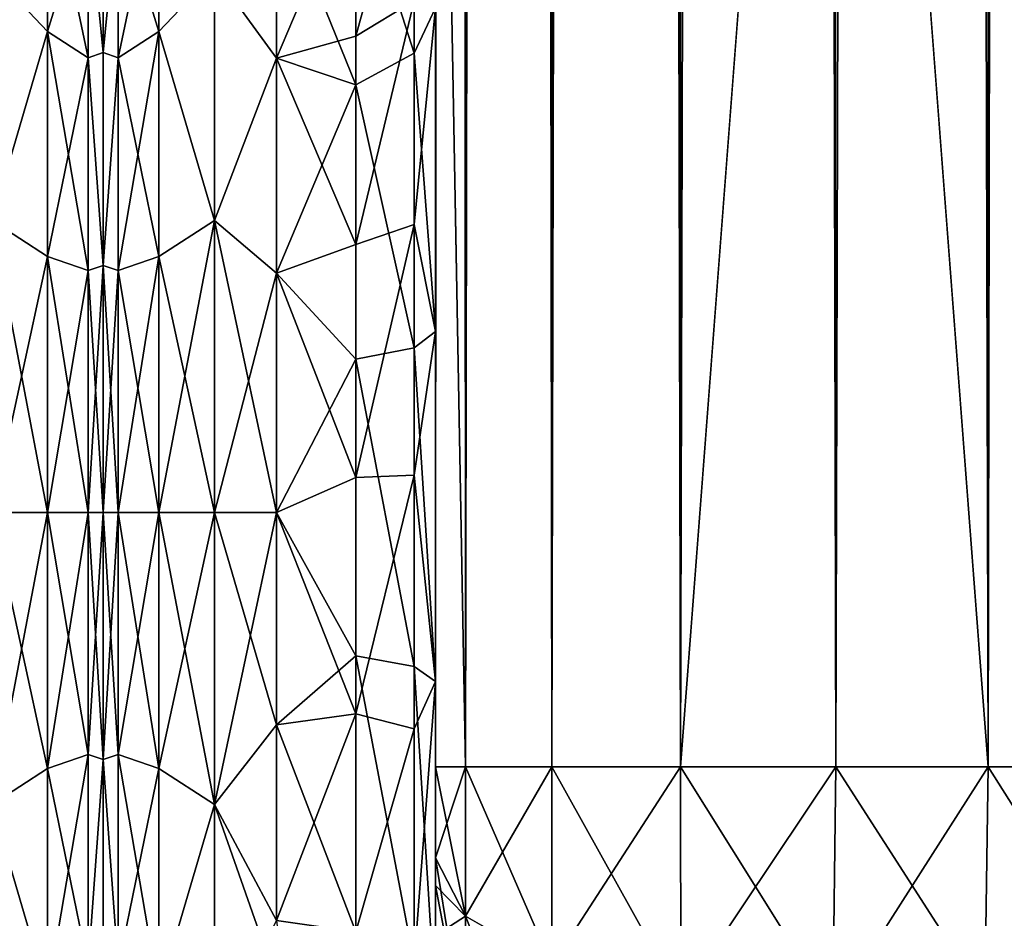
# Model space of a CAD drawing. Extents: x -23 to 470, y -2000 to 0.
# Tile 62 of 198: x 365 to 396, y -1985 to -1957. Entities that reach past the tile are written whole.
import ezdxf

# ---------------------------------------------------------------- set-up
doc = ezdxf.new("R2010")
doc.units = 0
doc.header["$LTSCALE"] = 64.718028
for name, color, linetype in [('567', 7, 'CONTINUOUS'), ('614', 7, 'CONTINUOUS'), ('615', 7, 'CONTINUOUS'), ('630', 7, 'CONTINUOUS'), ('634', 7, 'CONTINUOUS'), ('635', 7, 'CONTINUOUS'), ('636', 7, 'CONTINUOUS'), ('637', 7, 'CONTINUOUS'), ('638', 7, 'CONTINUOUS'), ('639', 7, 'CONTINUOUS'), ('643', 7, 'CONTINUOUS'), ('664', 7, 'CONTINUOUS'), ('666', 7, 'CONTINUOUS'), ('669', 7, 'CONTINUOUS'), ('671', 7, 'CONTINUOUS'), ('680', 7, 'CONTINUOUS'), ('681', 7, 'CONTINUOUS')]:
    doc.layers.add(name, color=color, linetype=linetype)

msp = doc.modelspace()

# ---------------------------------------------------------------- linework, layer by layer
at = {"layer": '567', "linetype": 'CONTINUOUS'}
for points in [[(368, -1951.5, 0), (368, -1953.067, 7.854), (368, -1990.933, 7.854), (368, -1951.5, 0)], [(368, -1953.067, -7.854), (368, -1951.5, 0), (368, -1992.5, 0), (368, -1953.067, -7.854)], [(368, -1992.5, 0), (368, -1951.5, 0), (368, -1990.933, 7.854), (368, -1992.5, 0)], [(368, -1953.067, 7.854), (368, -1957.536, 14.522), (368, -1990.933, 7.854), (368, -1953.067, 7.854)], [(368, -1957.536, -14.522), (368, -1953.067, -7.854), (368, -1986.464, -14.522), (368, -1957.536, -14.522)], [(368, -1986.464, -14.522), (368, -1953.067, -7.854), (368, -1990.933, -7.854), (368, -1986.464, -14.522)], [(368, -1990.933, -7.854), (368, -1953.067, -7.854), (368, -1992.5, 0), (368, -1990.933, -7.854)], [(368, -1957.536, 14.522), (368, -1964.234, 18.966), (368, -1986.464, 14.522), (368, -1957.536, 14.522)], [(368, -1990.933, 7.854), (368, -1957.536, 14.522), (368, -1986.464, 14.522), (368, -1990.933, 7.854)], [(368, -1964.235, -18.966), (368, -1957.536, -14.522), (368, -1979.766, -18.966), (368, -1964.235, -18.966)], [(368, -1979.766, -18.966), (368, -1957.536, -14.522), (368, -1986.464, -14.522), (368, -1979.766, -18.966)], [(368, -1964.234, 18.966), (368, -1972, 20.5), (368, -1979.765, 18.966), (368, -1964.234, 18.966)], [(368, -1986.464, 14.522), (368, -1964.234, 18.966), (368, -1979.765, 18.966), (368, -1986.464, 14.522)], [(368, -1972, -20.5), (368, -1964.235, -18.966), (368, -1979.766, -18.966), (368, -1972, -20.5)]]:
    msp.add_3dface(points, dxfattribs=at)
at = {"layer": '614', "linetype": 'CONTINUOUS'}
for points in [[(364.5, -1955.029, -16.971), (366.248, -1951.621, -11.766), (366.248, -1956.874, -18.027), (364.5, -1955.029, -16.971)], [(364.5, -1955.029, 16.971), (366.248, -1956.874, 18.027), (366.248, -1951.621, 11.766), (364.5, -1955.029, 16.971)], [(366.248, -1956.874, 18.027), (367.531, -1952.731, 11.125), (366.248, -1951.621, 11.766), (366.248, -1956.874, 18.027)], [(367.531, -1952.731, -11.125), (367.531, -1957.698, -17.044), (366.248, -1951.621, -11.766), (367.531, -1952.731, -11.125)], [(366.248, -1951.621, -11.766), (367.531, -1957.698, -17.044), (366.248, -1956.874, -18.027), (366.248, -1951.621, -11.766)], [(367.531, -1957.698, 17.044), (367.531, -1952.731, 11.125), (366.248, -1956.874, 18.027), (367.531, -1957.698, 17.044)], [(368, -1957.536, 14.522), (368, -1953.067, 7.854), (367.531, -1952.731, 11.125), (368, -1957.536, 14.522)], [(367.531, -1957.698, 17.044), (368, -1957.536, 14.522), (367.531, -1952.731, 11.125), (367.531, -1957.698, 17.044)], [(368, -1953.067, -7.854), (368, -1957.536, -14.522), (367.531, -1952.731, -11.125), (368, -1953.067, -7.854)], [(367.531, -1952.731, -11.125), (368, -1957.536, -14.522), (367.531, -1957.698, -17.044), (367.531, -1952.731, -11.125)], [(364.5, -1962.816, -22.173), (364.5, -1955.029, -16.971), (366.248, -1956.874, -18.027), (364.5, -1962.816, -22.173)], [(364.5, -1955.029, 16.971), (364.5, -1962.816, 22.173), (366.248, -1956.874, 18.027), (364.5, -1955.029, 16.971)], [(364.5, -1962.816, -22.173), (366.248, -1956.874, -18.027), (366.248, -1963.952, -22.113), (364.5, -1962.816, -22.173)], [(364.5, -1962.816, 22.173), (366.248, -1963.952, 22.113), (366.248, -1956.874, 18.027), (364.5, -1962.816, 22.173)], [(366.248, -1963.952, 22.113), (367.531, -1957.698, 17.044), (366.248, -1956.874, 18.027), (366.248, -1963.952, 22.113)], [(367.531, -1957.698, -17.044), (367.531, -1964.39, -20.908), (366.248, -1956.874, -18.027), (367.531, -1957.698, -17.044)], [(366.248, -1956.874, -18.027), (367.531, -1964.39, -20.908), (366.248, -1963.952, -22.113), (366.248, -1956.874, -18.027)], [(367.531, -1964.39, 20.908), (367.531, -1957.698, 17.044), (366.248, -1963.952, 22.113), (367.531, -1964.39, 20.908)], [(368, -1964.234, 18.966), (368, -1957.536, 14.522), (367.531, -1957.698, 17.044), (368, -1964.234, 18.966)], [(368, -1957.536, -14.522), (368, -1964.235, -18.966), (367.531, -1957.698, -17.044), (368, -1957.536, -14.522)], [(367.531, -1964.39, 20.908), (368, -1964.234, 18.966), (367.531, -1957.698, 17.044), (367.531, -1964.39, 20.908)], [(367.531, -1957.698, -17.044), (368, -1964.235, -18.966), (367.531, -1964.39, -20.908), (367.531, -1957.698, -17.044)], [(364.5, -1962.816, 22.173), (364.5, -1972, 24), (366.248, -1963.952, 22.113), (364.5, -1962.816, 22.173)], [(364.5, -1972, -24), (364.5, -1962.816, -22.173), (366.248, -1972, -23.532), (364.5, -1972, -24)], [(364.5, -1962.816, -22.173), (366.248, -1963.952, -22.113), (366.248, -1972, -23.532), (364.5, -1962.816, -22.173)], [(364.5, -1972, 24), (366.248, -1972, 23.532), (366.248, -1963.952, 22.113), (364.5, -1972, 24)], [(366.248, -1972, 23.532), (367.531, -1964.39, 20.908), (366.248, -1963.952, 22.113), (366.248, -1972, 23.532)], [(367.531, -1964.39, -20.908), (367.531, -1972, -22.25), (366.248, -1963.952, -22.113), (367.531, -1964.39, -20.908)], [(366.248, -1963.952, -22.113), (367.531, -1972, -22.25), (366.248, -1972, -23.532), (366.248, -1963.952, -22.113)], [(368, -1972, 20.5), (368, -1964.234, 18.966), (367.531, -1972, 22.25), (368, -1972, 20.5)], [(367.531, -1972, 22.25), (368, -1964.234, 18.966), (367.531, -1964.39, 20.908), (367.531, -1972, 22.25)], [(367.531, -1972, 22.25), (367.531, -1964.39, 20.908), (366.248, -1972, 23.532), (367.531, -1972, 22.25)], [(368, -1964.235, -18.966), (368, -1972, -20.5), (367.531, -1964.39, -20.908), (368, -1964.235, -18.966)], [(367.531, -1964.39, -20.908), (368, -1972, -20.5), (367.531, -1972, -22.25), (367.531, -1964.39, -20.908)]]:
    msp.add_3dface(points, dxfattribs=at)
at = {"layer": '615', "linetype": 'CONTINUOUS'}
for points in [[(364.5, -1972, 24), (364.5, -1981.184, 22.173), (366.248, -1972, 23.532), (364.5, -1972, 24)], [(366.248, -1972, 23.532), (364.5, -1981.184, 22.173), (366.248, -1980.048, 22.113), (366.248, -1972, 23.532)], [(364.5, -1981.184, -22.173), (364.5, -1972, -24), (366.248, -1980.048, -22.113), (364.5, -1981.184, -22.173)], [(364.5, -1972, -24), (366.248, -1972, -23.532), (366.248, -1980.048, -22.113), (364.5, -1972, -24)], [(367.531, -1972, 22.25), (366.248, -1972, 23.532), (366.248, -1980.048, 22.113), (367.531, -1972, 22.25)], [(367.531, -1979.61, 20.908), (367.531, -1972, 22.25), (366.248, -1980.048, 22.113), (367.531, -1979.61, 20.908)], [(366.248, -1972, -23.532), (367.531, -1972, -22.25), (367.531, -1979.61, -20.908), (366.248, -1972, -23.532)], [(366.248, -1972, -23.532), (367.531, -1979.61, -20.908), (366.248, -1980.048, -22.113), (366.248, -1972, -23.532)], [(368, -1979.765, 18.966), (368, -1972, 20.5), (367.531, -1979.61, 20.908), (368, -1979.765, 18.966)], [(368, -1972, 20.5), (367.531, -1972, 22.25), (367.531, -1979.61, 20.908), (368, -1972, 20.5)], [(368, -1972, -20.5), (368, -1979.766, -18.966), (367.531, -1972, -22.25), (368, -1972, -20.5)], [(367.531, -1972, -22.25), (368, -1979.766, -18.966), (367.531, -1979.61, -20.908), (367.531, -1972, -22.25)], [(367.531, -1979.61, -20.908), (367.531, -1986.302, -17.044), (366.248, -1980.048, -22.113), (367.531, -1979.61, -20.908)], [(367.531, -1986.302, 17.044), (367.531, -1979.61, 20.908), (366.248, -1987.126, 18.027), (367.531, -1986.302, 17.044)], [(366.248, -1987.126, 18.027), (367.531, -1979.61, 20.908), (366.248, -1980.048, 22.113), (366.248, -1987.126, 18.027)], [(367.531, -1979.61, -20.908), (368, -1979.766, -18.966), (367.531, -1986.302, -17.044), (367.531, -1979.61, -20.908)], [(367.531, -1986.302, 17.044), (368, -1979.765, 18.966), (367.531, -1979.61, 20.908), (367.531, -1986.302, 17.044)], [(368, -1986.464, 14.522), (368, -1979.765, 18.966), (367.531, -1986.302, 17.044), (368, -1986.464, 14.522)], [(368, -1979.766, -18.966), (368, -1986.464, -14.522), (367.531, -1986.302, -17.044), (368, -1979.766, -18.966)], [(364.5, -1981.184, 22.173), (366.248, -1987.126, 18.027), (366.248, -1980.048, 22.113), (364.5, -1981.184, 22.173)], [(364.5, -1981.184, -22.173), (366.248, -1980.048, -22.113), (366.248, -1987.126, -18.027), (364.5, -1981.184, -22.173)], [(366.248, -1980.048, -22.113), (367.531, -1986.302, -17.044), (366.248, -1987.126, -18.027), (366.248, -1980.048, -22.113)], [(364.5, -1981.184, 22.173), (364.5, -1988.971, 16.971), (366.248, -1987.126, 18.027), (364.5, -1981.184, 22.173)], [(364.5, -1988.971, -16.971), (364.5, -1981.184, -22.173), (366.248, -1987.126, -18.027), (364.5, -1988.971, -16.971)]]:
    msp.add_3dface(points, dxfattribs=at)
at = {"layer": '630', "linetype": 'CONTINUOUS'}
for points in [[(378.45, -1982.865, -40.431), (378.45, -1983.734, -40), (378.45, -1928.15, -41), (378.45, -1982.865, -40.431)], [(378.45, -1928.15, -41), (378.45, -1983.734, -40), (378.45, -1935.136, -39.769), (378.45, -1928.15, -41)], [(378.45, -1980, -41), (378.45, -1982.865, -40.431), (378.45, -1928.15, -41), (378.45, -1980, -41)], [(378.45, -1928.15, 41), (378.45, -1935.136, 39.769), (378.45, -1980, 41), (378.45, -1928.15, 41)], [(378.45, -1986.5, -37.234), (378.45, -1986.933, -36.36), (378.45, -1935.136, -39.769), (378.45, -1986.5, -37.234)], [(378.45, -1935.136, -39.769), (378.45, -1986.933, -36.36), (378.45, -1941.364, -36.169), (378.45, -1935.136, -39.769)], [(378.45, -1985.305, -38.801), (378.45, -1986.5, -37.234), (378.45, -1935.136, -39.769), (378.45, -1985.305, -38.801)], [(378.45, -1983.734, -40), (378.45, -1985.305, -38.801), (378.45, -1935.136, -39.769), (378.45, -1983.734, -40)], [(378.45, -1935.136, 39.769), (378.45, -1941.364, 36.169), (378.45, -1985.305, 38.801), (378.45, -1935.136, 39.769)], [(378.45, -1980, 41), (378.45, -1935.136, 39.769), (378.45, -1982.865, 40.431), (378.45, -1980, 41)], [(378.45, -1982.865, 40.431), (378.45, -1935.136, 39.769), (378.45, -1983.734, 40), (378.45, -1982.865, 40.431)], [(378.45, -1983.734, 40), (378.45, -1935.136, 39.769), (378.45, -1985.305, 38.801), (378.45, -1983.734, 40)], [(378.45, -1986.933, -36.36), (378.45, -1987.5, -33.5), (378.45, -1941.364, -36.169), (378.45, -1986.933, -36.36)], [(378.45, -1941.364, -36.169), (378.45, -1987.5, -33.5), (378.45, -1945.96, -30.644), (378.45, -1941.364, -36.169)], [(378.45, -1941.364, 36.169), (378.45, -1945.96, 30.645), (378.45, -1987.5, 33.5), (378.45, -1941.364, 36.169)], [(378.45, -1985.305, 38.801), (378.45, -1941.364, 36.169), (378.45, -1986.5, 37.234), (378.45, -1985.305, 38.801)], [(378.45, -1986.5, 37.234), (378.45, -1941.364, 36.169), (378.45, -1986.933, 36.36), (378.45, -1986.5, 37.234)], [(378.45, -1986.933, 36.36), (378.45, -1941.364, 36.169), (378.45, -1987.5, 33.5), (378.45, -1986.933, 36.36)], [(378.45, -1945.96, -30.644), (378.45, -1987.5, -33.5), (378.45, -1977.313, -28.505), (378.45, -1945.96, -30.644)], [(378.45, -1956.131, -24.267), (378.45, -1945.96, -30.644), (378.45, -1966.313, -28.431), (378.45, -1956.131, -24.267)], [(378.45, -1966.313, -28.431), (378.45, -1945.96, -30.644), (378.45, -1977.313, -28.505), (378.45, -1966.313, -28.431)], [(378.45, -1945.96, 30.645), (378.45, -1948.369, 23.876), (378.45, -1966.313, 28.431), (378.45, -1945.96, 30.645)], [(378.45, -1987.5, 33.5), (378.45, -1945.96, 30.645), (378.45, -1977.313, 28.505), (378.45, -1987.5, 33.5)], [(378.45, -1977.313, 28.505), (378.45, -1945.96, 30.645), (378.45, -1966.313, 28.431), (378.45, -1977.313, 28.505)], [(378.45, -1966.313, 28.431), (378.45, -1948.369, 23.876), (378.45, -1956.132, 24.267), (378.45, -1966.313, 28.431)], [(378.45, -1987.5, -33.5), (378.45, -1987.5, -24.51), (378.45, -1977.313, -28.505), (378.45, -1987.5, -33.5)], [(378.45, -1987.5, 24.51), (378.45, -1987.5, 33.5), (378.45, -1977.313, 28.505), (378.45, -1987.5, 24.51)]]:
    msp.add_3dface(points, dxfattribs=at)
at = {"layer": '634', "linetype": 'CONTINUOUS'}
for points in [[(368, -1951.5, 0), (368, -1953.067, -7.854), (368, -1990.933, -7.854), (368, -1951.5, 0)], [(368, -1953.067, 7.854), (368, -1951.5, 0), (368, -1992.5, 0), (368, -1953.067, 7.854)], [(368, -1992.5, 0), (368, -1951.5, 0), (368, -1990.933, -7.854), (368, -1992.5, 0)], [(368, -1953.067, -7.854), (368, -1957.536, -14.522), (368, -1990.933, -7.854), (368, -1953.067, -7.854)], [(368, -1957.536, 14.522), (368, -1953.067, 7.854), (368, -1986.464, 14.522), (368, -1957.536, 14.522)], [(368, -1986.464, 14.522), (368, -1953.067, 7.854), (368, -1990.933, 7.854), (368, -1986.464, 14.522)], [(368, -1990.933, 7.854), (368, -1953.067, 7.854), (368, -1992.5, 0), (368, -1990.933, 7.854)], [(368, -1957.536, -14.522), (368, -1964.234, -18.966), (368, -1986.464, -14.522), (368, -1957.536, -14.522)], [(368, -1990.933, -7.854), (368, -1957.536, -14.522), (368, -1986.464, -14.522), (368, -1990.933, -7.854)], [(368, -1964.235, 18.966), (368, -1957.536, 14.522), (368, -1979.766, 18.966), (368, -1964.235, 18.966)], [(368, -1979.766, 18.966), (368, -1957.536, 14.522), (368, -1986.464, 14.522), (368, -1979.766, 18.966)], [(368, -1964.234, -18.966), (368, -1972, -20.5), (368, -1979.765, -18.966), (368, -1964.234, -18.966)], [(368, -1986.464, -14.522), (368, -1964.234, -18.966), (368, -1979.765, -18.966), (368, -1986.464, -14.522)], [(368, -1972, 20.5), (368, -1964.235, 18.966), (368, -1979.766, 18.966), (368, -1972, 20.5)]]:
    msp.add_3dface(points, dxfattribs=at)
at = {"layer": '635', "linetype": 'CONTINUOUS'}
for points in [[(371.5, -1981.184, -22.173), (371.5, -1972, -24), (373.45, -1978.677, -23.052), (371.5, -1981.184, -22.173)], [(373.45, -1978.677, -23.052), (371.5, -1972, -24), (373.45, -1972, -24), (373.45, -1978.677, -23.052)], [(371.5, -1972, 24), (371.5, -1981.184, 22.173), (373.45, -1972, 24), (371.5, -1972, 24)], [(373.45, -1972, 24), (371.5, -1981.184, 22.173), (373.45, -1978.677, 23.052), (373.45, -1972, 24)], [(373.45, -1984.828, -20.284), (371.5, -1981.184, -22.173), (373.45, -1978.677, -23.052), (373.45, -1984.828, -20.284)], [(373.45, -1978.677, 23.052), (371.5, -1981.184, 22.173), (373.45, -1984.828, 20.284), (373.45, -1978.677, 23.052)], [(371.5, -1988.971, -16.971), (371.5, -1981.184, -22.173), (373.811, -1987.756, -18.104), (371.5, -1988.971, -16.971)], [(373.811, -1987.756, -18.104), (371.5, -1981.184, -22.173), (373.45, -1984.828, -20.284), (373.811, -1987.756, -18.104)], [(371.5, -1981.184, 22.173), (371.5, -1988.971, 16.971), (373.45, -1984.828, 20.284), (371.5, -1981.184, 22.173)]]:
    msp.add_3dface(points, dxfattribs=at)
at = {"layer": '636', "linetype": 'CONTINUOUS'}
for points in [[(373.45, -1952.383, 13.826), (371.5, -1955.029, 16.971), (373.45, -1957.708, 19.28), (373.45, -1952.383, 13.826)], [(373.45, -1957.708, -19.28), (371.5, -1955.029, -16.971), (373.45, -1952.383, -13.826), (373.45, -1957.708, -19.28)], [(371.5, -1955.029, 16.971), (371.5, -1962.816, 22.173), (373.45, -1957.708, 19.28), (371.5, -1955.029, 16.971)], [(371.5, -1962.816, -22.173), (371.5, -1955.029, -16.971), (373.45, -1957.708, -19.28), (371.5, -1962.816, -22.173)], [(373.45, -1957.708, 19.28), (371.5, -1962.816, 22.173), (373.45, -1964.474, 22.79), (373.45, -1957.708, 19.28)], [(373.45, -1964.474, -22.79), (371.5, -1962.816, -22.173), (373.45, -1957.708, -19.28), (373.45, -1964.474, -22.79)], [(373.45, -1972, -24), (371.5, -1972, -24), (371.5, -1962.816, -22.173), (373.45, -1972, -24)], [(371.5, -1962.816, 22.173), (371.5, -1972, 24), (373.45, -1964.474, 22.79), (371.5, -1962.816, 22.173)], [(373.45, -1972, -24), (371.5, -1962.816, -22.173), (373.45, -1964.474, -22.79), (373.45, -1972, -24)], [(371.5, -1972, 24), (373.45, -1972, 24), (373.45, -1964.474, 22.79), (371.5, -1972, 24)]]:
    msp.add_3dface(points, dxfattribs=at)
at = {"layer": '637', "linetype": 'CONTINUOUS'}
for points in [[(378.45, -20, 41), (378.45, -71.85, 41), (379.402, -1980, 45.784), (378.45, -20, 41)], [(378.45, -20, 41), (379.402, -1980, 45.784), (379.402, -20, 45.784), (378.45, -20, 41)], [(379.402, -1980, 45.784), (382.111, -1980, 49.839), (379.402, -20, 45.784), (379.402, -1980, 45.784)], [(379.402, -20, 45.784), (382.111, -1980, 49.839), (382.111, -20, 49.839), (379.402, -20, 45.784)], [(382.111, -1980, 49.839), (386.16, -1980, 52.546), (382.111, -20, 49.839), (382.111, -1980, 49.839)], [(382.111, -20, 49.839), (386.16, -1980, 52.546), (386.16, -20, 52.546), (382.111, -20, 49.839)], [(391.05, -1980, 53.5), (391, -1916.55, 53.5), (386.16, -20, 52.546), (391.05, -1980, 53.5)], [(386.16, -1980, 52.546), (391.05, -1980, 53.5), (386.16, -20, 52.546), (386.16, -1980, 52.546)], [(378.45, -71.85, 41), (378.45, -1928.15, 41), (379.402, -1980, 45.784), (378.45, -71.85, 41)], [(378.45, -1928.15, 41), (378.45, -1980, 41), (379.402, -1980, 45.784), (378.45, -1928.15, 41)]]:
    msp.add_3dface(points, dxfattribs=at)
at = {"layer": '638', "linetype": 'CONTINUOUS'}
for points in [[(378.45, -1980, -41), (378.45, -1928.15, -41), (379.402, -20, -45.784), (378.45, -1980, -41)], [(379.402, -1980, -45.784), (378.45, -1980, -41), (379.402, -20, -45.784), (379.402, -1980, -45.784)], [(382.111, -1980, -49.839), (379.402, -1980, -45.784), (382.111, -20, -49.839), (382.111, -1980, -49.839)], [(382.111, -20, -49.839), (379.402, -1980, -45.784), (379.402, -20, -45.784), (382.111, -20, -49.839)], [(386.16, -1980, -52.546), (382.111, -1980, -49.839), (386.16, -20, -52.546), (386.16, -1980, -52.546)], [(386.16, -20, -52.546), (382.111, -1980, -49.839), (382.111, -20, -49.839), (386.16, -20, -52.546)], [(391, -83.45, -53.5), (386.16, -1980, -52.546), (391.05, -20, -53.5), (391, -83.45, -53.5)], [(391.05, -20, -53.5), (386.16, -1980, -52.546), (386.16, -20, -52.546), (391.05, -20, -53.5)], [(391, -1916.55, -53.5), (386.16, -1980, -52.546), (391, -83.45, -53.5), (391, -1916.55, -53.5)], [(391.05, -1980, -53.5), (386.16, -1980, -52.546), (391, -1916.55, -53.5), (391.05, -1980, -53.5)]]:
    msp.add_3dface(points, dxfattribs=at)
at = {"layer": '639', "linetype": 'CONTINUOUS'}
for points in [[(391.05, -1980, -53.5), (391, -1916.55, -53.5), (395.834, -20, -52.548), (391.05, -1980, -53.5)], [(395.834, -1980, -52.548), (391.05, -1980, -53.5), (395.834, -20, -52.548), (395.834, -1980, -52.548)], [(399.889, -1980, -49.839), (395.834, -1980, -52.548), (399.889, -20, -49.839), (399.889, -1980, -49.839)], [(399.889, -20, -49.839), (395.834, -1980, -52.548), (395.834, -20, -52.548), (399.889, -20, -49.839)]]:
    msp.add_3dface(points, dxfattribs=at)
at = {"layer": '643', "linetype": 'CONTINUOUS'}
for points in [[(391.05, -20, 53.5), (391, -83.45, 53.5), (395.834, -1980, 52.548), (391.05, -20, 53.5)], [(395.834, -20, 52.548), (391.05, -20, 53.5), (395.834, -1980, 52.548), (395.834, -20, 52.548)], [(399.889, -20, 49.839), (395.834, -20, 52.548), (399.889, -1980, 49.839), (399.889, -20, 49.839)], [(399.889, -1980, 49.839), (395.834, -20, 52.548), (395.834, -1980, 52.548), (399.889, -1980, 49.839)], [(391, -83.45, 53.5), (391, -1916.55, 53.5), (395.834, -1980, 52.548), (391, -83.45, 53.5)], [(391, -1916.55, 53.5), (391.05, -1980, 53.5), (395.834, -1980, 52.548), (391, -1916.55, 53.5)]]:
    msp.add_3dface(points, dxfattribs=at)
at = {"layer": '664', "linetype": 'CONTINUOUS'}
for points in [[(378.45, -1980, 41), (378.45, -1982.865, 40.431), (379.402, -1984.701, 44.849), (378.45, -1980, 41)], [(379.402, -1980, 45.784), (378.45, -1980, 41), (379.402, -1984.701, 44.849), (379.402, -1980, 45.784)], [(382.111, -1980, 49.839), (379.402, -1980, 45.784), (382.111, -1986.253, 48.595), (382.111, -1980, 49.839)], [(382.111, -1986.253, 48.595), (379.402, -1980, 45.784), (379.402, -1984.701, 44.849), (382.111, -1986.253, 48.595)], [(386.16, -1980, 52.546), (382.111, -1980, 49.839), (386.166, -1987.29, 51.099), (386.16, -1980, 52.546)], [(386.166, -1987.29, 51.099), (382.111, -1980, 49.839), (382.111, -1986.253, 48.595), (386.166, -1987.29, 51.099)], [(391.05, -1980, 53.5), (386.16, -1980, 52.546), (390.95, -1987.654, 51.978), (391.05, -1980, 53.5)], [(390.95, -1987.654, 51.978), (386.16, -1980, 52.546), (386.166, -1987.29, 51.099), (390.95, -1987.654, 51.978)], [(395.734, -1987.29, 51.099), (391.05, -1980, 53.5), (390.95, -1987.654, 51.978), (395.734, -1987.29, 51.099)], [(395.834, -1980, 52.548), (391.05, -1980, 53.5), (395.734, -1987.29, 51.099), (395.834, -1980, 52.548)], [(399.789, -1986.253, 48.595), (395.834, -1980, 52.548), (395.734, -1987.29, 51.099), (399.789, -1986.253, 48.595)], [(399.889, -1980, 49.839), (395.834, -1980, 52.548), (399.789, -1986.253, 48.595), (399.889, -1980, 49.839)], [(378.45, -1982.865, 40.431), (378.45, -1983.734, 40), (379.402, -1988.689, 42.182), (378.45, -1982.865, 40.431)], [(379.402, -1984.701, 44.849), (378.45, -1982.865, 40.431), (379.402, -1988.689, 42.182), (379.402, -1984.701, 44.849)], [(378.45, -1983.734, 40), (378.45, -1985.305, 38.801), (379.402, -1988.689, 42.182), (378.45, -1983.734, 40)], [(382.111, -1986.253, 48.595), (379.402, -1984.701, 44.849), (382.111, -1991.558, 45.049), (382.111, -1986.253, 48.595)], [(379.402, -1984.701, 44.849), (379.402, -1988.689, 42.182), (382.111, -1991.558, 45.049), (379.402, -1984.701, 44.849)]]:
    msp.add_3dface(points, dxfattribs=at)
at = {"layer": '666', "linetype": 'CONTINUOUS'}
for points in [[(378.45, -1982.865, -40.431), (378.45, -1980, -41), (379.402, -1980, -45.784), (378.45, -1982.865, -40.431)], [(378.45, -1982.865, -40.431), (379.402, -1980, -45.784), (379.402, -1984.701, -44.849), (378.45, -1982.865, -40.431)], [(379.402, -1980, -45.784), (382.111, -1980, -49.839), (379.402, -1984.701, -44.849), (379.402, -1980, -45.784)], [(379.402, -1984.701, -44.849), (382.111, -1980, -49.839), (382.111, -1986.253, -48.595), (379.402, -1984.701, -44.849)], [(382.111, -1980, -49.839), (386.16, -1980, -52.546), (382.111, -1986.253, -48.595), (382.111, -1980, -49.839)], [(382.111, -1986.253, -48.595), (386.16, -1980, -52.546), (386.166, -1987.29, -51.099), (382.111, -1986.253, -48.595)], [(386.16, -1980, -52.546), (391.05, -1980, -53.5), (386.166, -1987.29, -51.099), (386.16, -1980, -52.546)], [(386.166, -1987.29, -51.099), (391.05, -1980, -53.5), (390.95, -1987.654, -51.978), (386.166, -1987.29, -51.099)], [(391.05, -1980, -53.5), (395.834, -1980, -52.548), (390.95, -1987.654, -51.978), (391.05, -1980, -53.5)], [(390.95, -1987.654, -51.978), (395.834, -1980, -52.548), (395.734, -1987.29, -51.099), (390.95, -1987.654, -51.978)], [(395.834, -1980, -52.548), (399.889, -1980, -49.839), (395.734, -1987.29, -51.099), (395.834, -1980, -52.548)], [(395.734, -1987.29, -51.099), (399.889, -1980, -49.839), (399.789, -1986.253, -48.595), (395.734, -1987.29, -51.099)], [(378.45, -1983.734, -40), (378.45, -1982.865, -40.431), (379.402, -1984.701, -44.849), (378.45, -1983.734, -40)], [(378.45, -1985.305, -38.801), (378.45, -1983.734, -40), (379.402, -1984.701, -44.849), (378.45, -1985.305, -38.801)], [(378.45, -1985.305, -38.801), (379.402, -1984.701, -44.849), (379.402, -1988.689, -42.182), (378.45, -1985.305, -38.801)], [(379.402, -1984.701, -44.849), (382.111, -1986.253, -48.595), (379.402, -1988.689, -42.182), (379.402, -1984.701, -44.849)]]:
    msp.add_3dface(points, dxfattribs=at)
at = {"layer": '669', "linetype": 'CONTINUOUS'}
for points in [[(377.78, -1955.906, 21.053), (377.78, -1950.339, 15.267), (375.948, -1957.018, 19.598), (377.78, -1955.906, 21.053)], [(375.948, -1957.018, 19.598), (377.78, -1950.339, 15.267), (375.948, -1951.836, 14.212), (375.948, -1957.018, 19.598)], [(373.45, -1952.383, 13.826), (373.45, -1957.708, 19.28), (375.948, -1951.836, 14.212), (373.45, -1952.383, 13.826)], [(373.45, -1957.708, 19.28), (375.948, -1957.018, 19.598), (375.948, -1951.836, 14.212), (373.45, -1957.708, 19.28)], [(377.78, -1962.949, 24.907), (377.78, -1955.906, 21.053), (375.948, -1963.575, 23.185), (377.78, -1962.949, 24.907)], [(375.948, -1963.575, 23.185), (377.78, -1955.906, 21.053), (375.948, -1957.018, 19.598), (375.948, -1963.575, 23.185)], [(377.78, -1962.949, 24.907), (378.45, -1956.132, 24.267), (377.78, -1955.906, 21.053), (377.78, -1962.949, 24.907)], [(378.45, -1966.313, 28.431), (378.45, -1956.132, 24.267), (377.78, -1962.949, 24.907), (378.45, -1966.313, 28.431)], [(373.45, -1957.708, 19.28), (375.948, -1963.575, 23.185), (375.948, -1957.018, 19.598), (373.45, -1957.708, 19.28)], [(373.45, -1957.708, 19.28), (373.45, -1964.474, 22.79), (375.948, -1963.575, 23.185), (373.45, -1957.708, 19.28)], [(377.78, -1970.824, 26.474), (377.78, -1962.949, 24.907), (375.948, -1970.905, 24.644), (377.78, -1970.824, 26.474)], [(375.948, -1970.905, 24.644), (377.78, -1962.949, 24.907), (375.948, -1963.575, 23.185), (375.948, -1970.905, 24.644)], [(377.78, -1970.824, 26.474), (378.45, -1966.313, 28.431), (377.78, -1962.949, 24.907), (377.78, -1970.824, 26.474)], [(373.45, -1964.474, 22.79), (375.948, -1970.905, 24.644), (375.948, -1963.575, 23.185), (373.45, -1964.474, 22.79)], [(373.45, -1964.474, 22.79), (373.45, -1972, 24), (375.948, -1970.905, 24.644), (373.45, -1964.474, 22.79)], [(378.45, -1977.313, 28.505), (378.45, -1966.313, 28.431), (377.78, -1970.824, 26.474), (378.45, -1977.313, 28.505)], [(373.45, -1972, 24), (375.948, -1978.336, 23.841), (375.948, -1970.905, 24.644), (373.45, -1972, 24)], [(377.78, -1978.806, 25.611), (377.78, -1970.824, 26.474), (375.948, -1978.336, 23.841), (377.78, -1978.806, 25.611)], [(375.948, -1978.336, 23.841), (377.78, -1970.824, 26.474), (375.948, -1970.905, 24.644), (375.948, -1978.336, 23.841)], [(377.78, -1978.806, 25.611), (378.45, -1977.313, 28.505), (377.78, -1970.824, 26.474), (377.78, -1978.806, 25.611)], [(373.45, -1972, 24), (373.45, -1978.677, 23.052), (375.948, -1978.336, 23.841), (373.45, -1972, 24)], [(378.45, -1987.5, 24.51), (378.45, -1977.313, 28.505), (377.78, -1986.164, 22.397), (378.45, -1987.5, 24.51)], [(377.78, -1986.164, 22.397), (378.45, -1977.313, 28.505), (377.78, -1978.806, 25.611), (377.78, -1986.164, 22.397)], [(373.45, -1978.677, 23.052), (373.45, -1984.828, 20.284), (375.948, -1978.336, 23.841), (373.45, -1978.677, 23.052)], [(373.45, -1984.828, 20.284), (375.948, -1985.185, 20.849), (375.948, -1978.336, 23.841), (373.45, -1984.828, 20.284)], [(375.948, -1985.185, 20.849), (377.78, -1978.806, 25.611), (375.948, -1978.336, 23.841), (375.948, -1985.185, 20.849)], [(377.78, -1986.164, 22.397), (377.78, -1978.806, 25.611), (375.948, -1985.185, 20.849), (377.78, -1986.164, 22.397)]]:
    msp.add_3dface(points, dxfattribs=at)
at = {"layer": '671', "linetype": 'CONTINUOUS'}
for points in [[(377.78, -1950.339, -15.267), (377.78, -1957.551, -22.215), (375.948, -1951.836, -14.212), (377.78, -1950.339, -15.267)], [(377.78, -1950.339, -15.267), (378.45, -1956.131, -24.267), (377.78, -1957.551, -22.215), (377.78, -1950.339, -15.267)], [(373.45, -1952.383, -13.826), (375.948, -1951.836, -14.212), (375.948, -1958.55, -20.679), (373.45, -1952.383, -13.826)], [(375.948, -1951.836, -14.212), (377.78, -1957.551, -22.215), (375.948, -1958.55, -20.679), (375.948, -1951.836, -14.212)], [(373.45, -1957.708, -19.28), (373.45, -1952.383, -13.826), (375.948, -1958.55, -20.679), (373.45, -1957.708, -19.28)], [(378.45, -1956.131, -24.267), (378.45, -1966.313, -28.431), (377.78, -1957.551, -22.215), (378.45, -1956.131, -24.267)], [(373.45, -1964.474, -22.79), (373.45, -1957.708, -19.28), (375.948, -1958.55, -20.679), (373.45, -1964.474, -22.79)], [(377.78, -1957.551, -22.215), (377.78, -1966.827, -25.99), (375.948, -1958.55, -20.679), (377.78, -1957.551, -22.215)], [(377.78, -1957.551, -22.215), (378.45, -1966.313, -28.431), (377.78, -1966.827, -25.99), (377.78, -1957.551, -22.215)], [(373.45, -1964.474, -22.79), (375.948, -1958.55, -20.679), (375.948, -1967.184, -24.194), (373.45, -1964.474, -22.79)], [(375.948, -1958.55, -20.679), (377.78, -1966.827, -25.99), (375.948, -1967.184, -24.194), (375.948, -1958.55, -20.679)], [(373.45, -1972, -24), (373.45, -1964.474, -22.79), (375.948, -1967.184, -24.194), (373.45, -1972, -24)], [(378.45, -1966.313, -28.431), (378.45, -1977.313, -28.505), (377.78, -1966.827, -25.99), (378.45, -1966.313, -28.431)], [(377.78, -1966.827, -25.99), (377.78, -1976.841, -26.054), (375.948, -1967.184, -24.194), (377.78, -1966.827, -25.99)], [(377.78, -1966.827, -25.99), (378.45, -1977.313, -28.505), (377.78, -1976.841, -26.054), (377.78, -1966.827, -25.99)], [(373.45, -1972, -24), (375.948, -1967.184, -24.194), (375.948, -1976.506, -24.253), (373.45, -1972, -24)], [(375.948, -1967.184, -24.194), (377.78, -1976.841, -26.054), (375.948, -1976.506, -24.253), (375.948, -1967.184, -24.194)], [(373.45, -1978.677, -23.052), (373.45, -1972, -24), (375.948, -1976.506, -24.253), (373.45, -1978.677, -23.052)], [(375.948, -1985.185, -20.849), (373.45, -1978.677, -23.052), (375.948, -1976.506, -24.253), (375.948, -1985.185, -20.849)], [(377.78, -1986.164, -22.397), (375.948, -1985.185, -20.849), (375.948, -1976.506, -24.253), (377.78, -1986.164, -22.397)], [(377.78, -1976.841, -26.054), (377.78, -1986.164, -22.397), (375.948, -1976.506, -24.253), (377.78, -1976.841, -26.054)], [(378.45, -1977.313, -28.505), (378.45, -1987.5, -24.51), (377.78, -1976.841, -26.054), (378.45, -1977.313, -28.505)], [(378.45, -1987.5, -24.51), (377.78, -1986.164, -22.397), (377.78, -1976.841, -26.054), (378.45, -1987.5, -24.51)], [(373.45, -1984.828, -20.284), (373.45, -1978.677, -23.052), (375.948, -1985.185, -20.849), (373.45, -1984.828, -20.284)]]:
    msp.add_3dface(points, dxfattribs=at)
at = {"layer": '680', "linetype": 'CONTINUOUS'}
for points in [[(369.752, -1951.621, 11.766), (368.469, -1957.698, 17.044), (369.752, -1956.874, 18.027), (369.752, -1951.621, 11.766)], [(368.469, -1952.731, 11.125), (368.469, -1957.698, 17.044), (369.752, -1951.621, 11.766), (368.469, -1952.731, 11.125)], [(369.752, -1956.874, -18.027), (368.469, -1952.731, -11.125), (369.752, -1951.621, -11.766), (369.752, -1956.874, -18.027)], [(371.5, -1955.029, 16.971), (369.752, -1951.621, 11.766), (369.752, -1956.874, 18.027), (371.5, -1955.029, 16.971)], [(371.5, -1955.029, -16.971), (369.752, -1956.874, -18.027), (369.752, -1951.621, -11.766), (371.5, -1955.029, -16.971)], [(368, -1957.536, -14.522), (368, -1953.067, -7.854), (368.469, -1952.731, -11.125), (368, -1957.536, -14.522)], [(368.469, -1957.698, -17.044), (368, -1957.536, -14.522), (368.469, -1952.731, -11.125), (368.469, -1957.698, -17.044)], [(368, -1953.067, 7.854), (368, -1957.536, 14.522), (368.469, -1952.731, 11.125), (368, -1953.067, 7.854)], [(368.469, -1952.731, 11.125), (368, -1957.536, 14.522), (368.469, -1957.698, 17.044), (368.469, -1952.731, 11.125)], [(368.469, -1957.698, -17.044), (368.469, -1952.731, -11.125), (369.752, -1956.874, -18.027), (368.469, -1957.698, -17.044)], [(371.5, -1962.816, 22.173), (371.5, -1955.029, 16.971), (369.752, -1956.874, 18.027), (371.5, -1962.816, 22.173)], [(371.5, -1955.029, -16.971), (371.5, -1962.816, -22.173), (369.752, -1956.874, -18.027), (371.5, -1955.029, -16.971)], [(369.752, -1956.874, 18.027), (368.469, -1964.39, 20.908), (369.752, -1963.952, 22.113), (369.752, -1956.874, 18.027)], [(368.469, -1957.698, 17.044), (368.469, -1964.39, 20.908), (369.752, -1956.874, 18.027), (368.469, -1957.698, 17.044)], [(369.752, -1963.952, -22.113), (368.469, -1957.698, -17.044), (369.752, -1956.874, -18.027), (369.752, -1963.952, -22.113)], [(371.5, -1962.816, 22.173), (369.752, -1956.874, 18.027), (369.752, -1963.952, 22.113), (371.5, -1962.816, 22.173)], [(371.5, -1962.816, -22.173), (369.752, -1963.952, -22.113), (369.752, -1956.874, -18.027), (371.5, -1962.816, -22.173)], [(368, -1964.234, -18.966), (368, -1957.536, -14.522), (368.469, -1957.698, -17.044), (368, -1964.234, -18.966)], [(368, -1957.536, 14.522), (368, -1964.235, 18.966), (368.469, -1957.698, 17.044), (368, -1957.536, 14.522)], [(368.469, -1964.39, -20.908), (368, -1964.234, -18.966), (368.469, -1957.698, -17.044), (368.469, -1964.39, -20.908)], [(368.469, -1957.698, 17.044), (368, -1964.235, 18.966), (368.469, -1964.39, 20.908), (368.469, -1957.698, 17.044)], [(368.469, -1964.39, -20.908), (368.469, -1957.698, -17.044), (369.752, -1963.952, -22.113), (368.469, -1964.39, -20.908)], [(371.5, -1962.816, -22.173), (371.5, -1972, -24), (369.752, -1963.952, -22.113), (371.5, -1962.816, -22.173)], [(371.5, -1972, 24), (371.5, -1962.816, 22.173), (369.752, -1972, 23.532), (371.5, -1972, 24)], [(371.5, -1962.816, 22.173), (369.752, -1963.952, 22.113), (369.752, -1972, 23.532), (371.5, -1962.816, 22.173)], [(368, -1972, -20.5), (368, -1964.234, -18.966), (368.469, -1972, -22.25), (368, -1972, -20.5)], [(368.469, -1972, -22.25), (368, -1964.234, -18.966), (368.469, -1964.39, -20.908), (368.469, -1972, -22.25)], [(369.752, -1963.952, 22.113), (368.469, -1972, 22.25), (369.752, -1972, 23.532), (369.752, -1963.952, 22.113)], [(368.469, -1964.39, 20.908), (368.469, -1972, 22.25), (369.752, -1963.952, 22.113), (368.469, -1964.39, 20.908)], [(369.752, -1972, -23.532), (368.469, -1964.39, -20.908), (369.752, -1963.952, -22.113), (369.752, -1972, -23.532)], [(371.5, -1972, -24), (369.752, -1972, -23.532), (369.752, -1963.952, -22.113), (371.5, -1972, -24)], [(368, -1964.235, 18.966), (368, -1972, 20.5), (368.469, -1964.39, 20.908), (368, -1964.235, 18.966)], [(368.469, -1964.39, 20.908), (368, -1972, 20.5), (368.469, -1972, 22.25), (368.469, -1964.39, 20.908)], [(368.469, -1972, -22.25), (368.469, -1964.39, -20.908), (369.752, -1972, -23.532), (368.469, -1972, -22.25)]]:
    msp.add_3dface(points, dxfattribs=at)
at = {"layer": '681', "linetype": 'CONTINUOUS'}
for points in [[(368, -1979.765, -18.966), (368, -1972, -20.5), (368.469, -1979.61, -20.908), (368, -1979.765, -18.966)], [(368, -1972, -20.5), (368.469, -1972, -22.25), (368.469, -1979.61, -20.908), (368, -1972, -20.5)], [(368, -1972, 20.5), (368, -1979.766, 18.966), (368.469, -1972, 22.25), (368, -1972, 20.5)], [(368.469, -1972, 22.25), (368, -1979.766, 18.966), (368.469, -1979.61, 20.908), (368.469, -1972, 22.25)], [(369.752, -1972, 23.532), (368.469, -1979.61, 20.908), (369.752, -1980.048, 22.113), (369.752, -1972, 23.532)], [(369.752, -1972, 23.532), (368.469, -1972, 22.25), (368.469, -1979.61, 20.908), (369.752, -1972, 23.532)], [(368.469, -1972, -22.25), (369.752, -1972, -23.532), (369.752, -1980.048, -22.113), (368.469, -1972, -22.25)], [(368.469, -1979.61, -20.908), (368.469, -1972, -22.25), (369.752, -1980.048, -22.113), (368.469, -1979.61, -20.908)], [(371.5, -1972, -24), (371.5, -1981.184, -22.173), (369.752, -1972, -23.532), (371.5, -1972, -24)], [(369.752, -1972, -23.532), (371.5, -1981.184, -22.173), (369.752, -1980.048, -22.113), (369.752, -1972, -23.532)], [(371.5, -1981.184, 22.173), (371.5, -1972, 24), (369.752, -1980.048, 22.113), (371.5, -1981.184, 22.173)], [(371.5, -1972, 24), (369.752, -1972, 23.532), (369.752, -1980.048, 22.113), (371.5, -1972, 24)], [(368.469, -1979.61, 20.908), (368, -1979.766, 18.966), (368.469, -1986.302, 17.044), (368.469, -1979.61, 20.908)], [(368.469, -1986.302, -17.044), (368, -1979.765, -18.966), (368.469, -1979.61, -20.908), (368.469, -1986.302, -17.044)], [(369.752, -1987.126, -18.027), (368.469, -1979.61, -20.908), (369.752, -1980.048, -22.113), (369.752, -1987.126, -18.027)], [(368.469, -1986.302, -17.044), (368.469, -1979.61, -20.908), (369.752, -1987.126, -18.027), (368.469, -1986.302, -17.044)], [(368.469, -1979.61, 20.908), (368.469, -1986.302, 17.044), (369.752, -1980.048, 22.113), (368.469, -1979.61, 20.908)], [(368, -1986.464, -14.522), (368, -1979.765, -18.966), (368.469, -1986.302, -17.044), (368, -1986.464, -14.522)], [(368, -1979.766, 18.966), (368, -1986.464, 14.522), (368.469, -1986.302, 17.044), (368, -1979.766, 18.966)], [(369.752, -1980.048, 22.113), (368.469, -1986.302, 17.044), (369.752, -1987.126, 18.027), (369.752, -1980.048, 22.113)], [(371.5, -1981.184, -22.173), (369.752, -1987.126, -18.027), (369.752, -1980.048, -22.113), (371.5, -1981.184, -22.173)], [(371.5, -1981.184, 22.173), (369.752, -1980.048, 22.113), (369.752, -1987.126, 18.027), (371.5, -1981.184, 22.173)], [(371.5, -1981.184, -22.173), (371.5, -1988.971, -16.971), (369.752, -1987.126, -18.027), (371.5, -1981.184, -22.173)], [(371.5, -1988.971, 16.971), (371.5, -1981.184, 22.173), (369.752, -1987.126, 18.027), (371.5, -1988.971, 16.971)]]:
    msp.add_3dface(points, dxfattribs=at)

doc.saveas('drawing.dxf')
